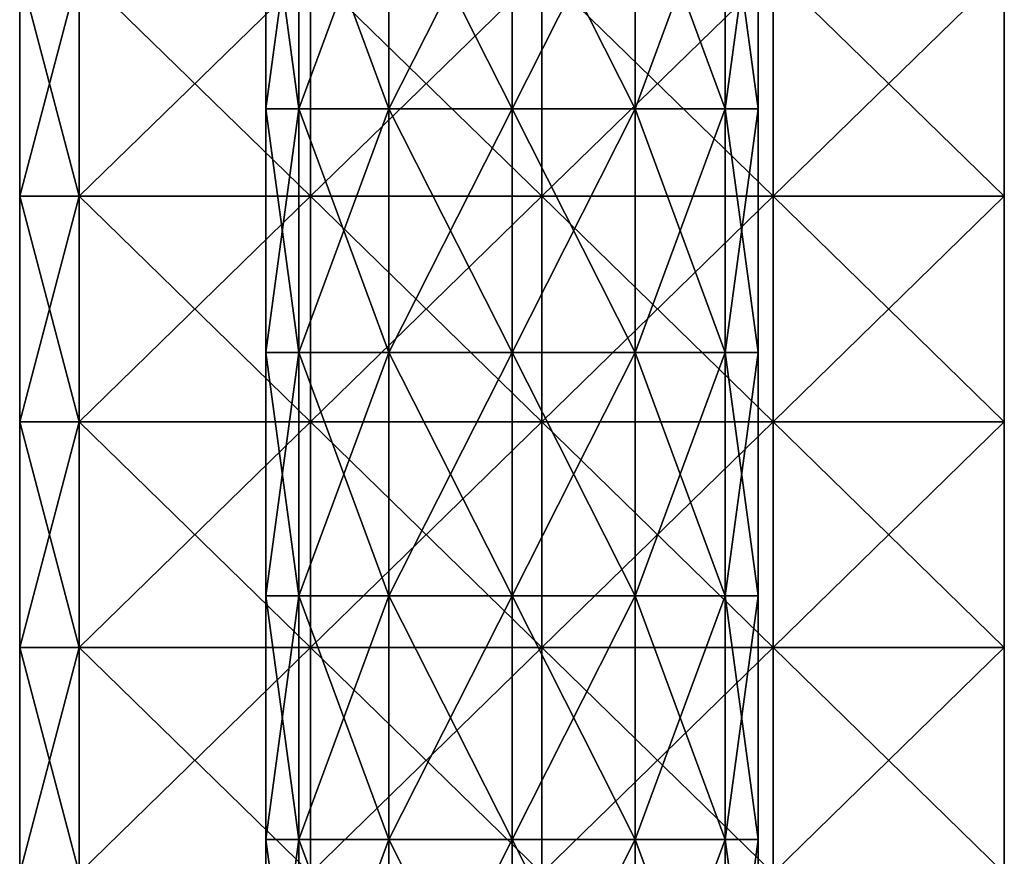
# Model space of a CAD drawing. Extents: x -55 to 55, y -129 to 11.
# Tile 27 of 44: x 26 to 42, y -63 to -49. Entities that reach past the tile are written whole.
import ezdxf

# ---------------------------------------------------------------- set-up
doc = ezdxf.new("R2010")
doc.units = 0
doc.header["$LTSCALE"] = 41.718519
for name, color, linetype in [('109', 7, 'CONTINUOUS'), ('110', 7, 'CONTINUOUS'), ('116', 7, 'CONTINUOUS'), ('128', 7, 'CONTINUOUS'), ('37', 7, 'CONTINUOUS'), ('38', 7, 'CONTINUOUS')]:
    doc.layers.add(name, color=color, linetype=linetype)

msp = doc.modelspace()

# ---------------------------------------------------------------- linework, layer by layer
at = {"layer": '109', "linetype": 'CONTINUOUS'}
for points in [[(26.467, -52.333, -102), (26.467, -48.667, -102), (25.5, -52.333, -102), (26.467, -52.333, -102)], [(25.5, -52.333, -102), (26.467, -48.667, -102), (25.5, -48.667, -102), (25.5, -52.333, -102)], [(30.226, -52.333, -102), (30.226, -48.667, -102), (26.467, -52.333, -102), (30.226, -52.333, -102)], [(26.467, -52.333, -102), (30.226, -48.667, -102), (26.467, -48.667, -102), (26.467, -52.333, -102)], [(33.985, -52.333, -102), (33.985, -48.667, -102), (30.226, -52.333, -102), (33.985, -52.333, -102)], [(30.226, -52.333, -102), (33.985, -48.667, -102), (30.226, -48.667, -102), (30.226, -52.333, -102)], [(37.745, -52.333, -102), (37.745, -48.667, -102), (33.985, -52.333, -102), (37.745, -52.333, -102)], [(33.985, -52.333, -102), (37.745, -48.667, -102), (33.985, -48.667, -102), (33.985, -52.333, -102)], [(41.5, -52.333, -102), (41.5, -48.667, -102), (37.745, -52.333, -102), (41.5, -52.333, -102)], [(37.745, -52.333, -102), (41.5, -48.667, -102), (37.745, -48.667, -102), (37.745, -52.333, -102)], [(26.467, -56, -102), (26.467, -52.333, -102), (25.5, -56, -102), (26.467, -56, -102)], [(25.5, -56, -102), (26.467, -52.333, -102), (25.5, -52.333, -102), (25.5, -56, -102)], [(30.226, -56, -102), (30.226, -52.333, -102), (26.467, -56, -102), (30.226, -56, -102)], [(26.467, -56, -102), (30.226, -52.333, -102), (26.467, -52.333, -102), (26.467, -56, -102)], [(33.985, -56, -102), (33.985, -52.333, -102), (30.226, -56, -102), (33.985, -56, -102)], [(30.226, -56, -102), (33.985, -52.333, -102), (30.226, -52.333, -102), (30.226, -56, -102)], [(37.745, -56, -102), (37.745, -52.333, -102), (33.985, -56, -102), (37.745, -56, -102)], [(33.985, -56, -102), (37.745, -52.333, -102), (33.985, -52.333, -102), (33.985, -56, -102)], [(41.5, -56, -102), (41.5, -52.333, -102), (37.745, -56, -102), (41.5, -56, -102)], [(37.745, -56, -102), (41.5, -52.333, -102), (37.745, -52.333, -102), (37.745, -56, -102)], [(26.467, -59.667, -102), (26.467, -56, -102), (25.5, -59.667, -102), (26.467, -59.667, -102)], [(25.5, -59.667, -102), (26.467, -56, -102), (25.5, -56, -102), (25.5, -59.667, -102)], [(30.226, -59.667, -102), (30.226, -56, -102), (26.467, -59.667, -102), (30.226, -59.667, -102)], [(26.467, -59.667, -102), (30.226, -56, -102), (26.467, -56, -102), (26.467, -59.667, -102)], [(33.985, -59.667, -102), (33.985, -56, -102), (30.226, -59.667, -102), (33.985, -59.667, -102)], [(30.226, -59.667, -102), (33.985, -56, -102), (30.226, -56, -102), (30.226, -59.667, -102)], [(37.745, -59.667, -102), (37.745, -56, -102), (33.985, -59.667, -102), (37.745, -59.667, -102)], [(33.985, -59.667, -102), (37.745, -56, -102), (33.985, -56, -102), (33.985, -59.667, -102)], [(41.5, -59.667, -102), (41.5, -56, -102), (37.745, -59.667, -102), (41.5, -59.667, -102)], [(37.745, -59.667, -102), (41.5, -56, -102), (37.745, -56, -102), (37.745, -59.667, -102)], [(26.467, -63.333, -102), (26.467, -59.667, -102), (25.5, -63.333, -102), (26.467, -63.333, -102)], [(25.5, -63.333, -102), (26.467, -59.667, -102), (25.5, -59.667, -102), (25.5, -63.333, -102)], [(30.226, -63.333, -102), (30.226, -59.667, -102), (26.467, -63.333, -102), (30.226, -63.333, -102)], [(26.467, -63.333, -102), (30.226, -59.667, -102), (26.467, -59.667, -102), (26.467, -63.333, -102)], [(33.985, -63.333, -102), (33.985, -59.667, -102), (30.226, -63.333, -102), (33.985, -63.333, -102)], [(30.226, -63.333, -102), (33.985, -59.667, -102), (30.226, -59.667, -102), (30.226, -63.333, -102)], [(37.745, -63.333, -102), (37.745, -59.667, -102), (33.985, -63.333, -102), (37.745, -63.333, -102)], [(33.985, -63.333, -102), (37.745, -59.667, -102), (33.985, -59.667, -102), (33.985, -63.333, -102)], [(41.5, -63.333, -102), (41.5, -59.667, -102), (37.745, -63.333, -102), (41.5, -63.333, -102)], [(37.745, -63.333, -102), (41.5, -59.667, -102), (37.745, -59.667, -102), (37.745, -63.333, -102)]]:
    msp.add_3dface(points, dxfattribs=at)
at = {"layer": '110', "linetype": 'CONTINUOUS'}
for points in [[(41.5, -48.667, -102), (41.5, -52.333, -102), (41.5, -48.667, -108), (41.5, -48.667, -102)], [(41.5, -48.667, -108), (41.5, -52.333, -102), (41.5, -52.333, -108), (41.5, -48.667, -108)], [(41.5, -52.333, -102), (41.5, -56, -102), (41.5, -52.333, -108), (41.5, -52.333, -102)], [(41.5, -52.333, -108), (41.5, -56, -102), (41.5, -56, -108), (41.5, -52.333, -108)], [(41.5, -56, -102), (41.5, -59.667, -102), (41.5, -56, -108), (41.5, -56, -102)], [(41.5, -56, -108), (41.5, -59.667, -102), (41.5, -59.667, -108), (41.5, -56, -108)], [(41.5, -59.667, -102), (41.5, -63.333, -102), (41.5, -59.667, -108), (41.5, -59.667, -102)], [(41.5, -59.667, -108), (41.5, -63.333, -102), (41.5, -63.333, -108), (41.5, -59.667, -108)]]:
    msp.add_3dface(points, dxfattribs=at)
at = {"layer": '116', "linetype": 'CONTINUOUS'}
for points in [[(25.5, -52.333, -102), (25.5, -48.667, -102), (25.5, -52.333, -108), (25.5, -52.333, -102)], [(25.5, -52.333, -108), (25.5, -48.667, -102), (25.5, -48.667, -108), (25.5, -52.333, -108)], [(25.5, -56, -102), (25.5, -52.333, -102), (25.5, -56, -108), (25.5, -56, -102)], [(25.5, -56, -108), (25.5, -52.333, -102), (25.5, -52.333, -108), (25.5, -56, -108)], [(25.5, -59.667, -102), (25.5, -56, -102), (25.5, -59.667, -108), (25.5, -59.667, -102)], [(25.5, -59.667, -108), (25.5, -56, -102), (25.5, -56, -108), (25.5, -59.667, -108)], [(25.5, -63.333, -102), (25.5, -59.667, -102), (25.5, -63.333, -108), (25.5, -63.333, -102)], [(25.5, -63.333, -108), (25.5, -59.667, -102), (25.5, -59.667, -108), (25.5, -63.333, -108)]]:
    msp.add_3dface(points, dxfattribs=at)
at = {"layer": '128', "linetype": 'CONTINUOUS'}
for points in [[(25.5, -52.333, -108), (25.5, -48.667, -108), (26.467, -52.333, -108), (25.5, -52.333, -108)], [(26.467, -52.333, -108), (25.5, -48.667, -108), (26.467, -48.667, -108), (26.467, -52.333, -108)], [(26.467, -52.333, -108), (26.467, -48.667, -108), (30.226, -52.333, -108), (26.467, -52.333, -108)], [(30.226, -52.333, -108), (26.467, -48.667, -108), (30.226, -48.667, -108), (30.226, -52.333, -108)], [(30.226, -52.333, -108), (30.226, -48.667, -108), (33.985, -52.333, -108), (30.226, -52.333, -108)], [(33.985, -52.333, -108), (30.226, -48.667, -108), (33.985, -48.667, -108), (33.985, -52.333, -108)], [(33.985, -52.333, -108), (33.985, -48.667, -108), (37.745, -52.333, -108), (33.985, -52.333, -108)], [(37.745, -52.333, -108), (33.985, -48.667, -108), (37.745, -48.667, -108), (37.745, -52.333, -108)], [(41.5, -48.667, -108), (41.5, -52.333, -108), (37.745, -48.667, -108), (41.5, -48.667, -108)], [(41.5, -52.333, -108), (37.745, -52.333, -108), (37.745, -48.667, -108), (41.5, -52.333, -108)], [(25.5, -56, -108), (25.5, -52.333, -108), (26.467, -56, -108), (25.5, -56, -108)], [(26.467, -56, -108), (25.5, -52.333, -108), (26.467, -52.333, -108), (26.467, -56, -108)], [(26.467, -56, -108), (26.467, -52.333, -108), (30.226, -56, -108), (26.467, -56, -108)], [(30.226, -56, -108), (26.467, -52.333, -108), (30.226, -52.333, -108), (30.226, -56, -108)], [(30.226, -56, -108), (30.226, -52.333, -108), (33.985, -56, -108), (30.226, -56, -108)], [(33.985, -56, -108), (30.226, -52.333, -108), (33.985, -52.333, -108), (33.985, -56, -108)], [(33.985, -56, -108), (33.985, -52.333, -108), (37.745, -56, -108), (33.985, -56, -108)], [(37.745, -56, -108), (33.985, -52.333, -108), (37.745, -52.333, -108), (37.745, -56, -108)], [(41.5, -52.333, -108), (41.5, -56, -108), (37.745, -52.333, -108), (41.5, -52.333, -108)], [(41.5, -56, -108), (37.745, -56, -108), (37.745, -52.333, -108), (41.5, -56, -108)], [(25.5, -59.667, -108), (25.5, -56, -108), (26.467, -59.667, -108), (25.5, -59.667, -108)], [(26.467, -59.667, -108), (25.5, -56, -108), (26.467, -56, -108), (26.467, -59.667, -108)], [(26.467, -59.667, -108), (26.467, -56, -108), (30.226, -59.667, -108), (26.467, -59.667, -108)], [(30.226, -59.667, -108), (26.467, -56, -108), (30.226, -56, -108), (30.226, -59.667, -108)], [(30.226, -59.667, -108), (30.226, -56, -108), (33.985, -59.667, -108), (30.226, -59.667, -108)], [(33.985, -59.667, -108), (30.226, -56, -108), (33.985, -56, -108), (33.985, -59.667, -108)], [(33.985, -59.667, -108), (33.985, -56, -108), (37.745, -59.667, -108), (33.985, -59.667, -108)], [(37.745, -59.667, -108), (33.985, -56, -108), (37.745, -56, -108), (37.745, -59.667, -108)], [(41.5, -56, -108), (41.5, -59.667, -108), (37.745, -56, -108), (41.5, -56, -108)], [(41.5, -59.667, -108), (37.745, -59.667, -108), (37.745, -56, -108), (41.5, -59.667, -108)], [(25.5, -63.333, -108), (25.5, -59.667, -108), (26.467, -63.333, -108), (25.5, -63.333, -108)], [(26.467, -63.333, -108), (25.5, -59.667, -108), (26.467, -59.667, -108), (26.467, -63.333, -108)], [(26.467, -63.333, -108), (26.467, -59.667, -108), (30.226, -63.333, -108), (26.467, -63.333, -108)], [(30.226, -63.333, -108), (26.467, -59.667, -108), (30.226, -59.667, -108), (30.226, -63.333, -108)], [(30.226, -63.333, -108), (30.226, -59.667, -108), (33.985, -63.333, -108), (30.226, -63.333, -108)], [(33.985, -63.333, -108), (30.226, -59.667, -108), (33.985, -59.667, -108), (33.985, -63.333, -108)], [(33.985, -63.333, -108), (33.985, -59.667, -108), (37.745, -63.333, -108), (33.985, -63.333, -108)], [(37.745, -63.333, -108), (33.985, -59.667, -108), (37.745, -59.667, -108), (37.745, -63.333, -108)], [(41.5, -59.667, -108), (41.5, -63.333, -108), (37.745, -59.667, -108), (41.5, -59.667, -108)], [(41.5, -63.333, -108), (37.745, -63.333, -108), (37.745, -59.667, -108), (41.5, -63.333, -108)]]:
    msp.add_3dface(points, dxfattribs=at)
at = {"layer": '37', "linetype": 'CONTINUOUS'}
for points in [[(30.036, -46.953, -133), (29.5, -46.953, -135), (30.036, -50.912, -133), (30.036, -46.953, -133)], [(29.5, -46.953, -135), (30.036, -46.953, -137), (29.5, -50.912, -135), (29.5, -46.953, -135)], [(30.036, -50.912, -133), (29.5, -46.953, -135), (29.5, -50.912, -135), (30.036, -50.912, -133)], [(29.5, -50.912, -135), (30.036, -46.953, -137), (30.036, -50.912, -137), (29.5, -50.912, -135)], [(31.5, -46.953, -131.536), (30.036, -46.953, -133), (31.5, -50.912, -131.536), (31.5, -46.953, -131.536)], [(31.5, -50.912, -131.536), (30.036, -46.953, -133), (30.036, -50.912, -133), (31.5, -50.912, -131.536)], [(30.036, -46.953, -137), (31.5, -46.953, -138.464), (30.036, -50.912, -137), (30.036, -46.953, -137)], [(30.036, -50.912, -137), (31.5, -46.953, -138.464), (31.5, -50.912, -138.464), (30.036, -50.912, -137)], [(33.5, -46.953, -131), (31.5, -46.953, -131.536), (33.5, -50.912, -131), (33.5, -46.953, -131)], [(33.5, -50.912, -131), (31.5, -46.953, -131.536), (31.5, -50.912, -131.536), (33.5, -50.912, -131)], [(31.5, -46.953, -138.464), (33.5, -46.953, -139), (31.5, -50.912, -138.464), (31.5, -46.953, -138.464)], [(31.5, -50.912, -138.464), (33.5, -46.953, -139), (33.5, -50.912, -139), (31.5, -50.912, -138.464)], [(30.036, -50.912, -133), (29.5, -50.912, -135), (30.036, -54.871, -133), (30.036, -50.912, -133)], [(29.5, -50.912, -135), (30.036, -50.912, -137), (29.5, -54.871, -135), (29.5, -50.912, -135)], [(30.036, -54.871, -133), (29.5, -50.912, -135), (29.5, -54.871, -135), (30.036, -54.871, -133)], [(29.5, -54.871, -135), (30.036, -50.912, -137), (30.036, -54.871, -137), (29.5, -54.871, -135)], [(31.5, -50.912, -131.536), (30.036, -50.912, -133), (31.5, -54.871, -131.536), (31.5, -50.912, -131.536)], [(31.5, -54.871, -131.536), (30.036, -50.912, -133), (30.036, -54.871, -133), (31.5, -54.871, -131.536)], [(30.036, -50.912, -137), (31.5, -50.912, -138.464), (30.036, -54.871, -137), (30.036, -50.912, -137)], [(30.036, -54.871, -137), (31.5, -50.912, -138.464), (31.5, -54.871, -138.464), (30.036, -54.871, -137)], [(33.5, -50.912, -131), (31.5, -50.912, -131.536), (33.5, -54.871, -131), (33.5, -50.912, -131)], [(33.5, -54.871, -131), (31.5, -50.912, -131.536), (31.5, -54.871, -131.536), (33.5, -54.871, -131)], [(31.5, -50.912, -138.464), (33.5, -50.912, -139), (31.5, -54.871, -138.464), (31.5, -50.912, -138.464)], [(31.5, -54.871, -138.464), (33.5, -50.912, -139), (33.5, -54.871, -139), (31.5, -54.871, -138.464)], [(30.036, -54.871, -133), (29.5, -54.871, -135), (30.036, -58.83, -133), (30.036, -54.871, -133)], [(29.5, -54.871, -135), (30.036, -54.871, -137), (29.5, -58.83, -135), (29.5, -54.871, -135)], [(30.036, -58.83, -133), (29.5, -54.871, -135), (29.5, -58.83, -135), (30.036, -58.83, -133)], [(29.5, -58.83, -135), (30.036, -54.871, -137), (30.036, -58.83, -137), (29.5, -58.83, -135)], [(31.5, -54.871, -131.536), (30.036, -54.871, -133), (31.5, -58.83, -131.536), (31.5, -54.871, -131.536)], [(31.5, -58.83, -131.536), (30.036, -54.871, -133), (30.036, -58.83, -133), (31.5, -58.83, -131.536)], [(30.036, -54.871, -137), (31.5, -54.871, -138.464), (30.036, -58.83, -137), (30.036, -54.871, -137)], [(30.036, -58.83, -137), (31.5, -54.871, -138.464), (31.5, -58.83, -138.464), (30.036, -58.83, -137)], [(33.5, -54.871, -131), (31.5, -54.871, -131.536), (33.5, -58.83, -131), (33.5, -54.871, -131)], [(33.5, -58.83, -131), (31.5, -54.871, -131.536), (31.5, -58.83, -131.536), (33.5, -58.83, -131)], [(31.5, -54.871, -138.464), (33.5, -54.871, -139), (31.5, -58.83, -138.464), (31.5, -54.871, -138.464)], [(31.5, -58.83, -138.464), (33.5, -54.871, -139), (33.5, -58.83, -139), (31.5, -58.83, -138.464)], [(30.036, -58.83, -133), (29.5, -58.83, -135), (30.036, -62.79, -133), (30.036, -58.83, -133)], [(29.5, -58.83, -135), (30.036, -58.83, -137), (29.5, -62.79, -135), (29.5, -58.83, -135)], [(30.036, -62.79, -133), (29.5, -58.83, -135), (29.5, -62.79, -135), (30.036, -62.79, -133)], [(29.5, -62.79, -135), (30.036, -58.83, -137), (30.036, -62.79, -137), (29.5, -62.79, -135)], [(31.5, -58.83, -131.536), (30.036, -58.83, -133), (31.5, -62.79, -131.536), (31.5, -58.83, -131.536)], [(31.5, -62.79, -131.536), (30.036, -58.83, -133), (30.036, -62.79, -133), (31.5, -62.79, -131.536)], [(30.036, -58.83, -137), (31.5, -58.83, -138.464), (30.036, -62.79, -137), (30.036, -58.83, -137)], [(30.036, -62.79, -137), (31.5, -58.83, -138.464), (31.5, -62.79, -138.464), (30.036, -62.79, -137)], [(33.5, -58.83, -131), (31.5, -58.83, -131.536), (33.5, -62.79, -131), (33.5, -58.83, -131)], [(33.5, -62.79, -131), (31.5, -58.83, -131.536), (31.5, -62.79, -131.536), (33.5, -62.79, -131)], [(31.5, -58.83, -138.464), (33.5, -58.83, -139), (31.5, -62.79, -138.464), (31.5, -58.83, -138.464)], [(31.5, -62.79, -138.464), (33.5, -58.83, -139), (33.5, -62.79, -139), (31.5, -62.79, -138.464)], [(30.036, -62.79, -133), (29.5, -62.79, -135), (30.036, -66.749, -133), (30.036, -62.79, -133)], [(29.5, -62.79, -135), (30.036, -62.79, -137), (29.5, -66.749, -135), (29.5, -62.79, -135)], [(30.036, -66.749, -133), (29.5, -62.79, -135), (29.5, -66.749, -135), (30.036, -66.749, -133)], [(29.5, -66.749, -135), (30.036, -62.79, -137), (30.036, -66.749, -137), (29.5, -66.749, -135)], [(31.5, -62.79, -131.536), (30.036, -62.79, -133), (31.5, -66.749, -131.536), (31.5, -62.79, -131.536)], [(31.5, -66.749, -131.536), (30.036, -62.79, -133), (30.036, -66.749, -133), (31.5, -66.749, -131.536)], [(30.036, -62.79, -137), (31.5, -62.79, -138.464), (30.036, -66.749, -137), (30.036, -62.79, -137)], [(30.036, -66.749, -137), (31.5, -62.79, -138.464), (31.5, -66.749, -138.464), (30.036, -66.749, -137)], [(33.5, -62.79, -131), (31.5, -62.79, -131.536), (33.5, -66.749, -131), (33.5, -62.79, -131)], [(33.5, -66.749, -131), (31.5, -62.79, -131.536), (31.5, -66.749, -131.536), (33.5, -66.749, -131)], [(31.5, -62.79, -138.464), (33.5, -62.79, -139), (31.5, -66.749, -138.464), (31.5, -62.79, -138.464)], [(31.5, -66.749, -138.464), (33.5, -62.79, -139), (33.5, -66.749, -139), (31.5, -66.749, -138.464)]]:
    msp.add_3dface(points, dxfattribs=at)
at = {"layer": '38', "linetype": 'CONTINUOUS'}
for points in [[(33.5, -46.953, -131), (33.5, -50.912, -131), (35.5, -50.912, -131.536), (33.5, -46.953, -131)], [(35.5, -46.953, -131.536), (33.5, -46.953, -131), (35.5, -50.912, -131.536), (35.5, -46.953, -131.536)], [(33.5, -50.912, -139), (33.5, -46.953, -139), (35.5, -46.953, -138.464), (33.5, -50.912, -139)], [(33.5, -50.912, -139), (35.5, -46.953, -138.464), (35.5, -50.912, -138.464), (33.5, -50.912, -139)], [(35.5, -46.953, -138.464), (36.964, -46.953, -137), (35.5, -50.912, -138.464), (35.5, -46.953, -138.464)], [(35.5, -50.912, -138.464), (36.964, -46.953, -137), (36.964, -50.912, -137), (35.5, -50.912, -138.464)], [(36.964, -46.953, -133), (35.5, -46.953, -131.536), (36.964, -50.912, -133), (36.964, -46.953, -133)], [(36.964, -50.912, -133), (35.5, -46.953, -131.536), (35.5, -50.912, -131.536), (36.964, -50.912, -133)], [(36.964, -46.953, -137), (37.5, -46.953, -135), (36.964, -50.912, -137), (36.964, -46.953, -137)], [(37.5, -46.953, -135), (36.964, -46.953, -133), (37.5, -50.912, -135), (37.5, -46.953, -135)], [(36.964, -50.912, -137), (37.5, -46.953, -135), (37.5, -50.912, -135), (36.964, -50.912, -137)], [(37.5, -50.912, -135), (36.964, -46.953, -133), (36.964, -50.912, -133), (37.5, -50.912, -135)], [(33.5, -50.912, -131), (33.5, -54.871, -131), (35.5, -54.871, -131.536), (33.5, -50.912, -131)], [(35.5, -50.912, -131.536), (33.5, -50.912, -131), (35.5, -54.871, -131.536), (35.5, -50.912, -131.536)], [(33.5, -54.871, -139), (33.5, -50.912, -139), (35.5, -50.912, -138.464), (33.5, -54.871, -139)], [(33.5, -54.871, -139), (35.5, -50.912, -138.464), (35.5, -54.871, -138.464), (33.5, -54.871, -139)], [(35.5, -50.912, -138.464), (36.964, -50.912, -137), (35.5, -54.871, -138.464), (35.5, -50.912, -138.464)], [(35.5, -54.871, -138.464), (36.964, -50.912, -137), (36.964, -54.871, -137), (35.5, -54.871, -138.464)], [(36.964, -50.912, -133), (35.5, -50.912, -131.536), (36.964, -54.871, -133), (36.964, -50.912, -133)], [(36.964, -54.871, -133), (35.5, -50.912, -131.536), (35.5, -54.871, -131.536), (36.964, -54.871, -133)], [(36.964, -50.912, -137), (37.5, -50.912, -135), (36.964, -54.871, -137), (36.964, -50.912, -137)], [(37.5, -50.912, -135), (36.964, -50.912, -133), (37.5, -54.871, -135), (37.5, -50.912, -135)], [(36.964, -54.871, -137), (37.5, -50.912, -135), (37.5, -54.871, -135), (36.964, -54.871, -137)], [(37.5, -54.871, -135), (36.964, -50.912, -133), (36.964, -54.871, -133), (37.5, -54.871, -135)], [(33.5, -54.871, -131), (33.5, -58.83, -131), (35.5, -58.83, -131.536), (33.5, -54.871, -131)], [(35.5, -54.871, -131.536), (33.5, -54.871, -131), (35.5, -58.83, -131.536), (35.5, -54.871, -131.536)], [(33.5, -58.83, -139), (33.5, -54.871, -139), (35.5, -54.871, -138.464), (33.5, -58.83, -139)], [(33.5, -58.83, -139), (35.5, -54.871, -138.464), (35.5, -58.83, -138.464), (33.5, -58.83, -139)], [(35.5, -54.871, -138.464), (36.964, -54.871, -137), (35.5, -58.83, -138.464), (35.5, -54.871, -138.464)], [(35.5, -58.83, -138.464), (36.964, -54.871, -137), (36.964, -58.83, -137), (35.5, -58.83, -138.464)], [(36.964, -54.871, -133), (35.5, -54.871, -131.536), (36.964, -58.83, -133), (36.964, -54.871, -133)], [(36.964, -58.83, -133), (35.5, -54.871, -131.536), (35.5, -58.83, -131.536), (36.964, -58.83, -133)], [(36.964, -54.871, -137), (37.5, -54.871, -135), (36.964, -58.83, -137), (36.964, -54.871, -137)], [(37.5, -54.871, -135), (36.964, -54.871, -133), (37.5, -58.83, -135), (37.5, -54.871, -135)], [(36.964, -58.83, -137), (37.5, -54.871, -135), (37.5, -58.83, -135), (36.964, -58.83, -137)], [(37.5, -58.83, -135), (36.964, -54.871, -133), (36.964, -58.83, -133), (37.5, -58.83, -135)], [(33.5, -58.83, -131), (33.5, -62.79, -131), (35.5, -62.79, -131.536), (33.5, -58.83, -131)], [(35.5, -58.83, -131.536), (33.5, -58.83, -131), (35.5, -62.79, -131.536), (35.5, -58.83, -131.536)], [(33.5, -62.79, -139), (33.5, -58.83, -139), (35.5, -58.83, -138.464), (33.5, -62.79, -139)], [(33.5, -62.79, -139), (35.5, -58.83, -138.464), (35.5, -62.79, -138.464), (33.5, -62.79, -139)], [(35.5, -58.83, -138.464), (36.964, -58.83, -137), (35.5, -62.79, -138.464), (35.5, -58.83, -138.464)], [(35.5, -62.79, -138.464), (36.964, -58.83, -137), (36.964, -62.79, -137), (35.5, -62.79, -138.464)], [(36.964, -58.83, -133), (35.5, -58.83, -131.536), (36.964, -62.79, -133), (36.964, -58.83, -133)], [(36.964, -62.79, -133), (35.5, -58.83, -131.536), (35.5, -62.79, -131.536), (36.964, -62.79, -133)], [(36.964, -58.83, -137), (37.5, -58.83, -135), (36.964, -62.79, -137), (36.964, -58.83, -137)], [(37.5, -58.83, -135), (36.964, -58.83, -133), (37.5, -62.79, -135), (37.5, -58.83, -135)], [(36.964, -62.79, -137), (37.5, -58.83, -135), (37.5, -62.79, -135), (36.964, -62.79, -137)], [(37.5, -62.79, -135), (36.964, -58.83, -133), (36.964, -62.79, -133), (37.5, -62.79, -135)], [(33.5, -62.79, -131), (33.5, -66.749, -131), (35.5, -66.749, -131.536), (33.5, -62.79, -131)], [(35.5, -62.79, -131.536), (33.5, -62.79, -131), (35.5, -66.749, -131.536), (35.5, -62.79, -131.536)], [(33.5, -66.749, -139), (33.5, -62.79, -139), (35.5, -62.79, -138.464), (33.5, -66.749, -139)], [(33.5, -66.749, -139), (35.5, -62.79, -138.464), (35.5, -66.749, -138.464), (33.5, -66.749, -139)], [(35.5, -62.79, -138.464), (36.964, -62.79, -137), (35.5, -66.749, -138.464), (35.5, -62.79, -138.464)], [(35.5, -66.749, -138.464), (36.964, -62.79, -137), (36.964, -66.749, -137), (35.5, -66.749, -138.464)], [(36.964, -62.79, -133), (35.5, -62.79, -131.536), (36.964, -66.749, -133), (36.964, -62.79, -133)], [(36.964, -66.749, -133), (35.5, -62.79, -131.536), (35.5, -66.749, -131.536), (36.964, -66.749, -133)], [(36.964, -62.79, -137), (37.5, -62.79, -135), (36.964, -66.749, -137), (36.964, -62.79, -137)], [(37.5, -62.79, -135), (36.964, -62.79, -133), (37.5, -66.749, -135), (37.5, -62.79, -135)], [(36.964, -66.749, -137), (37.5, -62.79, -135), (37.5, -66.749, -135), (36.964, -66.749, -137)], [(37.5, -66.749, -135), (36.964, -62.79, -133), (36.964, -66.749, -133), (37.5, -66.749, -135)]]:
    msp.add_3dface(points, dxfattribs=at)

doc.saveas('drawing.dxf')
